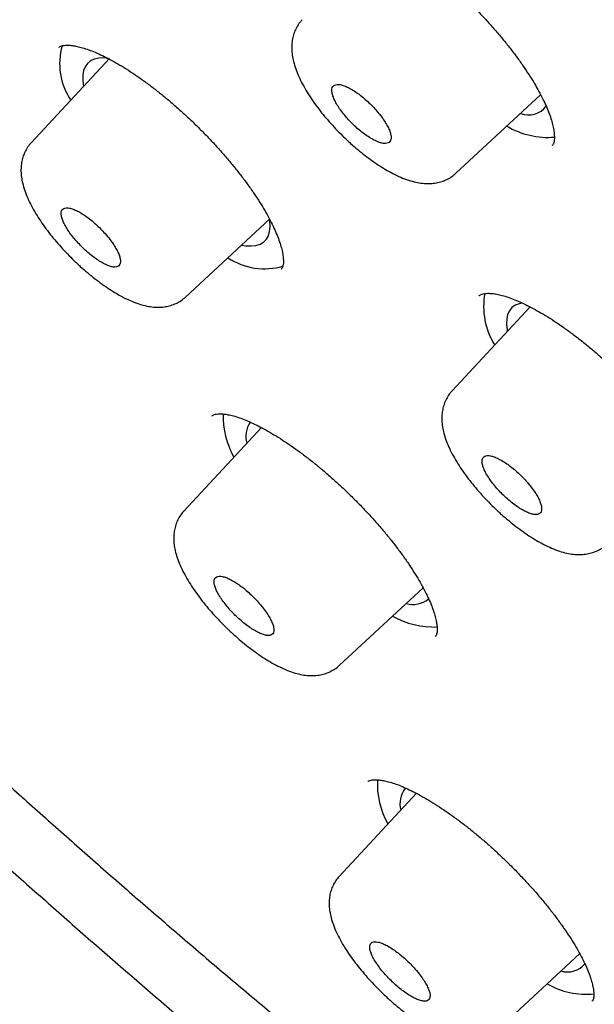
# Model space of a CAD drawing. Header units: millimetres. Extents: x 8 to 1095, y 12 to 2372.
# Tile 8 of 88: x 737 to 745, y 768 to 783. Entities that reach past the tile are written whole.
import ezdxf

# ---------------------------------------------------------------- set-up
doc = ezdxf.new("R2010")
doc.units = ezdxf.units.MM

msp = doc.modelspace()

# ---------------------------------------------------------------- linework, layer by layer
at = {"color": 7, "linetype": 'Continuous', "lineweight": 30}
for p, q in [((737.486, 782.19), (737.484, 782.188)), ((738.21, 782.028), (737.087, 780.82)), ((743.181, 780.383), (744.396, 781.509)), ((744.557, 780.775), (744.559, 780.778)), ((739.301, 778.608), (740.507, 779.725)), ((740.674, 779.011), (740.676, 779.013)), ((743.516, 778.63), (743.515, 778.628)), ((744.245, 778.468), (743.126, 777.265)), ((739.681, 776.907), (739.68, 776.905)), ((740.39, 776.737), (739.277, 775.541)), ((741.507, 773.327), (742.711, 774.442)), ((742.884, 773.742), (742.886, 773.745)), ((741.918, 771.665), (741.917, 771.663)), ((742.614, 771.495), (741.505, 770.302)), ((743.753, 768.083), (744.957, 769.197)), ((745.134, 768.515), (745.136, 768.518))]:
    msp.add_line(p, q, dxfattribs=at)
at = {"color": 7, "linetype": 'Continuous', "lineweight": 30, "flags": 128}
for points in [[(738.191, 782.03), (738.129, 782.036), (738.056, 782.033), (737.992, 782.019), (737.938, 781.993), (737.894, 781.957), (737.86, 781.911), (737.838, 781.854), (737.826, 781.787), (737.826, 781.712), (737.837, 781.627), (737.837, 781.627)], [(740.105, 779.353), (740.164, 779.344), (740.242, 779.341), (740.312, 779.348), (740.372, 779.367), (740.422, 779.397), (740.462, 779.437), (740.49, 779.488), (740.508, 779.549), (740.515, 779.62), (740.511, 779.699), (740.506, 779.729)], [(744.14, 778.522), (744.088, 778.512), (744.031, 778.49), (743.985, 778.457), (743.948, 778.412), (743.923, 778.358), (743.909, 778.294), (743.906, 778.22), (743.914, 778.138), (743.918, 778.116)]]:
    msp.add_lwpolyline(points, dxfattribs=at)
at = {"color": 7, "linetype": 'Continuous', "lineweight": 30}
for centre, radius, start, end in [((738.418, 781.953), 0.924, 163.6705, 214.3903), ((744.221, 781.542), 0.322, 249.2659, 322.6932), ((744.502, 782.052), 1.155, 239.2196, 274.7282), ((740.435, 779.969), 0.955, 236.599, 286.2496), ((744.618, 778.473), 1.04, 169.4514, 212.0888), ((741.024, 776.902), 1.185, 178.4369, 209.8051), ((740.553, 776.606), 0.387, 146.9663, 194.4801), ((742.564, 774.577), 0.375, 254.9235, 306.4755), ((742.884, 775.167), 1.289, 241.567, 271.3651), ((743.203, 771.627), 1.15, 176.8843, 209.8393), ((742.741, 771.344), 0.363, 142.6692, 194.5543), ((744.783, 769.257), 0.323, 252.7554, 320.5968), ((745.05, 769.731), 1.117, 239.8718, 275.8223)]:
    msp.add_arc(centre, radius, start, end, dxfattribs=at)
for points, knots in [([(792.801, 764.835), (792.861, 764.902), (792.99, 765.044), (793.177, 765.273), (793.363, 765.52), (793.539, 765.776), (793.705, 766.042), (793.862, 766.317), (794.008, 766.601), (794.146, 766.894), (794.273, 767.196), (794.39, 767.507), (794.497, 767.828), (794.594, 768.157), (794.681, 768.495), (794.757, 768.842), (794.823, 769.198), (794.879, 769.563), (794.923, 769.936), (794.958, 770.317), (794.982, 770.706), (794.995, 771.103), (794.997, 771.508), (794.989, 771.921), (794.97, 772.341), (794.941, 772.768), (794.901, 773.203), (794.851, 773.644), (794.791, 774.092), (794.72, 774.546), (794.638, 775.008), (794.547, 775.475), (794.445, 775.949), (794.334, 776.428), (794.212, 776.914), (794.08, 777.406), (793.938, 777.903), (793.787, 778.406), (793.626, 778.915), (793.455, 779.429), (793.274, 779.948), (793.084, 780.472), (792.884, 781.001), (792.675, 781.536), (792.456, 782.075), (792.228, 782.619), (791.991, 783.167), (791.744, 783.72), (791.489, 784.277), (791.225, 784.838), (790.951, 785.403), (790.669, 785.973), (790.378, 786.546), (790.078, 787.123), (789.769, 787.703), (789.452, 788.287), (789.127, 788.874), (788.793, 789.464), (788.45, 790.057), (788.1, 790.653), (787.741, 791.251), (787.375, 791.853), (787, 792.456), (786.618, 793.062), (786.228, 793.67), (785.83, 794.28), (785.425, 794.892), (785.012, 795.506), (784.592, 796.121), (784.165, 796.737), (783.73, 797.355), (783.289, 797.974), (782.841, 798.594), (782.386, 799.214), (781.924, 799.835), (781.456, 800.457), (780.981, 801.079), (780.5, 801.701), (780.013, 802.323), (779.52, 802.945), (779.02, 803.567), (778.515, 804.188), (778.005, 804.808), (777.489, 805.428), (776.967, 806.047), (776.44, 806.665), (775.908, 807.282), (775.371, 807.897), (774.829, 808.511), (774.282, 809.123), (773.731, 809.733), (773.175, 810.341), (772.615, 810.947), (772.051, 811.551), (771.483, 812.152), (770.91, 812.751), (770.334, 813.347), (769.755, 813.94), (769.172, 814.53), (768.585, 815.117), (767.996, 815.7), (767.403, 816.28), (766.808, 816.856), (766.21, 817.429), (765.609, 817.997), (765.006, 818.561), (764.401, 819.122), (763.793, 819.678), (763.184, 820.229), (762.573, 820.776), (761.96, 821.317), (761.345, 821.854), (760.73, 822.386), (760.113, 822.913), (759.495, 823.434), (758.876, 823.95), (758.256, 824.461), (757.636, 824.965), (757.016, 825.464), (756.395, 825.957), (755.774, 826.444), (755.153, 826.924), (754.533, 827.398), (753.912, 827.866), (753.293, 828.327), (752.673, 828.781), (752.055, 829.229), (751.438, 829.67), (750.822, 830.103), (750.207, 830.53), (749.593, 830.949), (748.981, 831.361), (748.371, 831.765), (747.763, 832.162), (747.156, 832.551), (746.552, 832.932), (745.95, 833.306), (745.351, 833.671), (744.754, 834.029), (744.16, 834.378), (743.569, 834.719), (742.981, 835.052), (742.396, 835.376), (741.814, 835.692), (741.236, 835.999), (740.661, 836.297), (740.09, 836.587), (739.523, 836.868), (738.96, 837.14), (738.401, 837.403), (737.846, 837.657), (737.295, 837.902), (736.749, 838.137), (736.208, 838.364), (735.671, 838.581), (735.139, 838.788), (734.612, 838.986), (734.09, 839.175), (733.573, 839.354), (733.061, 839.523), (732.555, 839.683), (732.054, 839.832), (731.559, 839.972), (731.07, 840.102), (730.586, 840.222), (730.109, 840.332), (729.637, 840.432), (729.172, 840.522), (728.712, 840.601), (728.26, 840.67), (727.813, 840.729), (727.374, 840.777), (726.941, 840.814), (726.515, 840.842), (726.096, 840.858), (725.685, 840.864), (725.28, 840.859), (724.884, 840.844), (724.495, 840.817), (724.114, 840.78), (723.741, 840.732), (723.376, 840.674), (723.02, 840.605), (722.673, 840.525), (722.334, 840.434), (722.004, 840.333), (721.684, 840.222), (721.373, 840.1), (721.071, 839.968), (720.778, 839.826), (720.495, 839.674), (720.222, 839.513), (719.958, 839.341), (719.704, 839.16), (719.467, 838.978), (719.32, 838.85), (719.25, 838.79)], [0, 0, 0, 0, 0.004249, 0.009107, 0.013972, 0.018847, 0.023735, 0.02864, 0.033564, 0.03851, 0.043478, 0.048472, 0.05349, 0.058533, 0.063601, 0.068692, 0.073806, 0.07894, 0.084093, 0.089263, 0.094448, 0.099645, 0.104853, 0.11007, 0.115295, 0.120524, 0.125759, 0.130996, 0.136234, 0.141474, 0.146715, 0.151954, 0.157193, 0.16243, 0.167665, 0.172898, 0.178129, 0.183358, 0.188585, 0.193809, 0.19903, 0.20425, 0.209466, 0.214681, 0.219893, 0.225102, 0.23031, 0.235515, 0.240719, 0.24592, 0.251119, 0.256317, 0.261512, 0.266706, 0.271898, 0.277089, 0.282278, 0.287466, 0.292652, 0.297837, 0.303021, 0.308204, 0.313385, 0.318566, 0.323745, 0.328923, 0.334101, 0.339277, 0.344453, 0.349627, 0.354801, 0.359975, 0.365147, 0.370319, 0.375491, 0.380661, 0.385832, 0.391001, 0.396171, 0.401339, 0.406507, 0.411675, 0.416843, 0.42201, 0.427177, 0.432343, 0.437509, 0.442675, 0.447841, 0.453006, 0.458172, 0.463337, 0.468502, 0.473667, 0.478831, 0.483996, 0.48916, 0.494325, 0.499489, 0.504654, 0.509818, 0.514983, 0.520147, 0.525312, 0.530476, 0.535641, 0.540806, 0.545971, 0.551136, 0.556301, 0.561467, 0.566632, 0.571798, 0.576964, 0.582131, 0.587298, 0.592465, 0.597632, 0.6028, 0.607969, 0.613137, 0.618307, 0.623476, 0.628647, 0.633817, 0.638989, 0.644161, 0.649333, 0.654507, 0.659681, 0.664856, 0.670031, 0.675208, 0.680385, 0.685563, 0.690743, 0.695923, 0.701105, 0.706287, 0.711471, 0.716656, 0.721842, 0.72703, 0.732219, 0.73741, 0.742602, 0.747796, 0.752991, 0.758189, 0.763388, 0.768589, 0.773792, 0.778998, 0.784205, 0.789415, 0.794627, 0.799841, 0.805058, 0.810277, 0.815499, 0.820723, 0.82595, 0.831179, 0.836411, 0.841645, 0.846881, 0.852119, 0.857359, 0.862601, 0.867843, 0.873086, 0.878329, 0.883571, 0.88881, 0.894046, 0.899278, 0.904503, 0.909721, 0.91493, 0.920127, 0.925311, 0.930479, 0.93563, 0.940761, 0.94587, 0.950957, 0.956019, 0.961056, 0.966067, 0.971053, 0.976015, 0.980954, 0.985871, 0.99077, 0.995653, 1, 1, 1, 1]), ([(707.876, 825.494), (707.885, 825.502), (707.965, 825.571), (708.124, 825.692), (708.353, 825.857), (708.593, 826.011), (708.841, 826.156), (709.099, 826.291), (709.365, 826.416), (709.64, 826.532), (709.924, 826.638), (710.216, 826.734), (710.517, 826.821), (710.826, 826.898), (711.144, 826.965), (711.47, 827.022), (711.805, 827.07), (712.148, 827.107), (712.498, 827.135), (712.857, 827.154), (713.224, 827.162), (713.599, 827.161), (713.982, 827.15), (714.372, 827.129), (714.77, 827.098), (715.176, 827.058), (715.589, 827.008), (716.009, 826.947), (716.437, 826.878), (716.872, 826.798), (717.313, 826.708), (717.762, 826.609), (718.217, 826.5), (718.68, 826.382), (719.148, 826.253), (719.623, 826.115), (720.105, 825.968), (720.592, 825.811), (721.086, 825.644), (721.585, 825.468), (722.09, 825.282), (722.601, 825.087), (723.117, 824.882), (723.639, 824.668), (724.166, 824.445), (724.698, 824.212), (725.234, 823.971), (725.776, 823.72), (726.322, 823.46), (726.873, 823.192), (727.428, 822.914), (727.987, 822.627), (728.551, 822.332), (729.118, 822.028), (729.689, 821.716), (730.263, 821.395), (730.841, 821.065), (731.423, 820.727), (732.007, 820.381), (732.594, 820.027), (733.185, 819.664), (733.778, 819.294), (734.373, 818.916), (734.971, 818.53), (735.571, 818.136), (736.173, 817.734), (736.777, 817.326), (737.382, 816.909), (737.989, 816.486), (738.598, 816.055), (739.208, 815.617), (739.819, 815.173), (740.43, 814.721), (741.043, 814.263), (741.656, 813.798), (742.27, 813.327), (742.884, 812.85), (743.498, 812.366), (744.111, 811.876), (744.725, 811.38), (745.339, 810.878), (745.951, 810.371), (746.563, 809.858), (747.175, 809.34), (747.785, 808.816), (748.394, 808.288), (749.002, 807.754), (749.608, 807.215), (750.213, 806.672), (750.816, 806.124), (751.416, 805.571), (752.015, 805.014), (752.612, 804.453), (753.206, 803.889), (753.797, 803.32), (754.386, 802.747), (754.971, 802.171), (755.554, 801.592), (756.133, 801.009), (756.71, 800.423), (757.282, 799.834), (757.851, 799.242), (758.416, 798.648), (758.977, 798.051), (759.535, 797.452), (760.087, 796.851), (760.636, 796.248), (761.18, 795.642), (761.719, 795.035), (762.253, 794.427), (762.783, 793.817), (763.307, 793.206), (763.826, 792.594), (764.34, 791.981), (764.848, 791.367), (765.351, 790.753), (765.847, 790.138), (766.338, 789.523), (766.823, 788.908), (767.302, 788.293), (767.774, 787.678), (768.24, 787.063), (768.7, 786.449), (769.153, 785.836), (769.599, 785.224), (770.038, 784.612), (770.47, 784.002), (770.895, 783.393), (771.313, 782.786), (771.723, 782.18), (772.126, 781.577), (772.522, 780.975), (772.91, 780.375), (773.29, 779.778), (773.662, 779.183), (774.027, 778.591), (774.383, 778.001), (774.731, 777.415), (775.071, 776.831), (775.402, 776.251), (775.726, 775.674), (776.04, 775.101), (776.347, 774.531), (776.644, 773.965), (776.933, 773.404), (777.213, 772.846), (777.484, 772.293), (777.746, 771.744), (777.999, 771.2), (778.244, 770.66), (778.479, 770.126), (778.704, 769.596), (778.921, 769.072), (779.128, 768.553), (779.326, 768.039), (779.515, 767.531), (779.694, 767.029), (779.863, 766.532), (780.023, 766.042), (780.174, 765.558), (780.314, 765.08), (780.446, 764.608), (780.567, 764.143), (780.679, 763.684), (780.781, 763.232), (780.874, 762.788), (780.956, 762.35), (781.029, 761.919), (781.092, 761.495), (781.145, 761.079), (781.189, 760.67), (781.223, 760.269), (781.247, 759.876), (781.261, 759.49), (781.265, 759.112), (781.26, 758.742), (781.245, 758.38), (781.22, 758.026), (781.186, 757.681), (781.141, 757.343), (781.087, 757.014), (781.024, 756.694), (780.95, 756.382), (780.868, 756.078), (780.775, 755.783), (780.673, 755.496), (780.561, 755.218), (780.439, 754.949), (780.308, 754.689), (780.168, 754.438), (780.017, 754.195), (779.857, 753.962), (779.718, 753.775), (779.629, 753.669), (779.599, 753.634)], [0, 0, 0, 0, 0.0007, 0.00602, 0.011336, 0.016648, 0.021954, 0.027254, 0.032548, 0.037835, 0.043115, 0.048388, 0.053655, 0.058916, 0.064172, 0.069423, 0.07467, 0.079913, 0.085154, 0.090392, 0.095628, 0.100862, 0.106095, 0.111327, 0.116558, 0.121789, 0.127019, 0.132249, 0.13748, 0.142711, 0.147941, 0.153172, 0.158404, 0.163636, 0.168868, 0.174101, 0.179334, 0.184568, 0.189803, 0.195038, 0.200273, 0.205509, 0.210745, 0.215982, 0.22122, 0.226458, 0.231696, 0.236935, 0.242174, 0.247413, 0.252653, 0.257894, 0.263134, 0.268375, 0.273617, 0.278858, 0.2841, 0.289342, 0.294585, 0.299828, 0.305071, 0.310314, 0.315557, 0.320801, 0.326045, 0.331289, 0.336533, 0.341778, 0.347023, 0.352267, 0.357512, 0.362757, 0.368003, 0.373248, 0.378493, 0.383739, 0.388985, 0.39423, 0.399476, 0.404722, 0.409968, 0.415215, 0.420461, 0.425707, 0.430953, 0.4362, 0.441446, 0.446693, 0.451939, 0.457186, 0.462433, 0.467679, 0.472926, 0.478173, 0.48342, 0.488666, 0.493913, 0.49916, 0.504407, 0.509654, 0.5149, 0.520147, 0.525394, 0.530641, 0.535887, 0.541134, 0.546381, 0.551627, 0.556874, 0.562121, 0.567367, 0.572613, 0.57786, 0.583106, 0.588352, 0.593599, 0.598845, 0.604091, 0.609337, 0.614583, 0.619828, 0.625074, 0.63032, 0.635565, 0.64081, 0.646056, 0.651301, 0.656545, 0.66179, 0.667035, 0.672279, 0.677523, 0.682767, 0.688011, 0.693255, 0.698498, 0.703742, 0.708985, 0.714227, 0.71947, 0.724712, 0.729954, 0.735195, 0.740437, 0.745678, 0.750918, 0.756158, 0.761398, 0.766638, 0.771877, 0.777115, 0.782354, 0.787591, 0.792829, 0.798065, 0.803302, 0.808538, 0.813773, 0.819008, 0.824242, 0.829476, 0.834709, 0.839941, 0.845174, 0.850405, 0.855636, 0.860867, 0.866098, 0.871328, 0.876558, 0.881788, 0.887018, 0.892248, 0.897478, 0.902709, 0.907941, 0.913174, 0.918408, 0.923645, 0.928883, 0.934125, 0.93937, 0.944618, 0.949872, 0.95513, 0.960394, 0.965663, 0.97094, 0.976223, 0.981513, 0.98681, 0.992114, 0.997423, 1, 1, 1, 1]), ([(706.342, 826.406), (706.324, 826.387), (706.237, 826.298), (706.09, 826.128), (705.901, 825.895), (705.723, 825.653), (705.554, 825.401), (705.394, 825.141), (705.245, 824.871), (705.105, 824.592), (704.975, 824.304), (704.854, 824.007), (704.744, 823.701), (704.643, 823.386), (704.553, 823.063), (704.472, 822.73), (704.402, 822.389), (704.342, 822.04), (704.292, 821.681), (704.253, 821.315), (704.223, 820.941), (704.204, 820.558), (704.196, 820.168), (704.197, 819.77), (704.209, 819.364), (704.231, 818.951), (704.263, 818.53), (704.306, 818.102), (704.358, 817.668), (704.421, 817.226), (704.494, 816.777), (704.577, 816.322), (704.67, 815.86), (704.773, 815.391), (704.886, 814.916), (705.008, 814.435), (705.141, 813.948), (705.283, 813.454), (705.435, 812.955), (705.597, 812.45), (705.769, 811.94), (705.95, 811.424), (706.14, 810.902), (706.34, 810.375), (706.55, 809.843), (706.768, 809.306), (706.997, 808.764), (707.234, 808.218), (707.48, 807.666), (707.736, 807.11), (708, 806.55), (708.274, 805.986), (708.556, 805.417), (708.848, 804.844), (709.148, 804.268), (709.456, 803.688), (709.774, 803.104), (710.099, 802.517), (710.433, 801.927), (710.776, 801.333), (711.127, 800.737), (711.485, 800.137), (711.852, 799.535), (712.227, 798.931), (712.61, 798.324), (713, 797.714), (713.399, 797.103), (713.804, 796.49), (714.218, 795.875), (714.638, 795.258), (715.066, 794.64), (715.501, 794.02), (715.943, 793.399), (716.392, 792.778), (716.848, 792.155), (717.31, 791.532), (717.779, 790.908), (718.255, 790.283), (718.736, 789.659), (719.224, 789.034), (719.719, 788.41), (720.219, 787.785), (720.725, 787.161), (721.236, 786.538), (721.754, 785.915), (722.276, 785.293), (722.805, 784.672), (723.338, 784.052), (723.876, 783.434), (724.419, 782.817), (724.967, 782.201), (725.52, 781.588), (726.077, 780.976), (726.639, 780.366), (727.205, 779.759), (727.774, 779.154), (728.348, 778.552), (728.926, 777.952), (729.507, 777.355), (730.092, 776.761), (730.68, 776.17), (731.271, 775.583), (731.866, 774.999), (732.463, 774.418), (733.063, 773.842), (733.666, 773.269), (734.271, 772.7), (734.878, 772.135), (735.488, 771.575), (736.099, 771.019), (736.713, 770.468), (737.328, 769.921), (737.944, 769.379), (738.562, 768.843), (739.182, 768.311), (739.802, 767.785), (740.423, 767.264), (741.045, 766.749), (741.668, 766.239), (742.291, 765.735), (742.914, 765.237), (743.537, 764.745), (744.161, 764.26), (744.784, 763.78), (745.407, 763.307), (746.029, 762.841), (746.651, 762.381), (747.272, 761.928), (747.892, 761.482), (748.511, 761.043), (749.029, 760.68), (749.341, 760.465), (749.447, 760.392)], [0, 0, 0, 0, 0.001942, 0.009467, 0.016995, 0.024529, 0.032073, 0.039629, 0.047201, 0.054791, 0.062399, 0.070028, 0.077677, 0.085347, 0.093037, 0.100747, 0.108474, 0.116218, 0.123977, 0.131749, 0.139532, 0.147326, 0.155128, 0.162937, 0.170752, 0.178571, 0.186393, 0.194217, 0.202043, 0.20987, 0.217698, 0.225525, 0.233351, 0.241176, 0.249, 0.256822, 0.264643, 0.272462, 0.28028, 0.288095, 0.295909, 0.303721, 0.311531, 0.31934, 0.327146, 0.334951, 0.342755, 0.350556, 0.358356, 0.366155, 0.373952, 0.381747, 0.389541, 0.397334, 0.405126, 0.412916, 0.420705, 0.428494, 0.436281, 0.444067, 0.451852, 0.459636, 0.467419, 0.475202, 0.482983, 0.490764, 0.498544, 0.506324, 0.514103, 0.521881, 0.529658, 0.537435, 0.545212, 0.552988, 0.560763, 0.568538, 0.576313, 0.584087, 0.591861, 0.599634, 0.607407, 0.61518, 0.622952, 0.630724, 0.638496, 0.646268, 0.654039, 0.66181, 0.669581, 0.677352, 0.685123, 0.692893, 0.700663, 0.708434, 0.716204, 0.723974, 0.731744, 0.739514, 0.747283, 0.755053, 0.762823, 0.770593, 0.778363, 0.786132, 0.793902, 0.801672, 0.809442, 0.817212, 0.824982, 0.832753, 0.840523, 0.848294, 0.856064, 0.863835, 0.871606, 0.879377, 0.887149, 0.894921, 0.902693, 0.910465, 0.918237, 0.92601, 0.933783, 0.941557, 0.949331, 0.957105, 0.96488, 0.972655, 0.980431, 0.988207, 0.995983, 1, 1, 1, 1]), ([(707.652, 824.823), (707.618, 824.785), (707.52, 824.674), (707.369, 824.48), (707.198, 824.244), (707.037, 823.998), (706.885, 823.743), (706.743, 823.479), (706.611, 823.206), (706.489, 822.923), (706.376, 822.632), (706.273, 822.332), (706.181, 822.023), (706.098, 821.706), (706.025, 821.379), (705.962, 821.044), (705.91, 820.701), (705.867, 820.35), (705.835, 819.99), (705.812, 819.622), (705.8, 819.247), (705.798, 818.863), (705.807, 818.472), (705.825, 818.073), (705.853, 817.667), (705.892, 817.253), (705.94, 816.832), (705.999, 816.404), (706.068, 815.969), (706.146, 815.527), (706.235, 815.079), (706.333, 814.624), (706.442, 814.162), (706.56, 813.694), (706.688, 813.22), (706.826, 812.739), (706.973, 812.253), (707.131, 811.761), (707.297, 811.262), (707.474, 810.759), (707.66, 810.249), (707.855, 809.735), (708.06, 809.215), (708.274, 808.69), (708.497, 808.16), (708.73, 807.625), (708.971, 807.085), (709.222, 806.541), (709.482, 805.992), (709.751, 805.44), (710.028, 804.882), (710.315, 804.321), (710.61, 803.756), (710.914, 803.188), (711.226, 802.615), (711.547, 802.04), (711.877, 801.46), (712.214, 800.878), (712.56, 800.293), (712.914, 799.705), (713.276, 799.114), (713.646, 798.521), (714.024, 797.925), (714.409, 797.327), (714.803, 796.727), (715.203, 796.126), (715.612, 795.522), (716.027, 794.917), (716.45, 794.31), (716.88, 793.702), (717.316, 793.093), (717.76, 792.483), (718.21, 791.872), (718.668, 791.26), (719.131, 790.648), (719.601, 790.036), (720.077, 789.423), (720.56, 788.81), (721.048, 788.198), (721.543, 787.586), (722.043, 786.974), (722.548, 786.363), (723.06, 785.753), (723.576, 785.143), (724.098, 784.535), (724.625, 783.928), (725.157, 783.322), (725.694, 782.718), (726.235, 782.116), (726.781, 781.516), (727.331, 780.917), (727.886, 780.321), (728.445, 779.728), (729.007, 779.136), (729.574, 778.548), (730.144, 777.962), (730.717, 777.379), (731.294, 776.8), (731.874, 776.223), (732.457, 775.65), (733.044, 775.081), (733.632, 774.516), (734.224, 773.954), (734.818, 773.396), (735.414, 772.843), (736.012, 772.294), (736.612, 771.749), (737.214, 771.209), (737.818, 770.674), (738.423, 770.143), (739.03, 769.618), (739.637, 769.098), (740.246, 768.583), (740.856, 768.074), (741.466, 767.57), (742.077, 767.072), (742.688, 766.579), (743.299, 766.093), (743.911, 765.613), (744.522, 765.139), (745.133, 764.671), (745.744, 764.21), (746.354, 763.756), (746.963, 763.308), (747.572, 762.867), (748.179, 762.433), (748.785, 762.006), (749.39, 761.586), (749.993, 761.173), (750.595, 760.768), (751.195, 760.371), (751.792, 759.981), (752.388, 759.598), (752.981, 759.224), (753.572, 758.857), (754.16, 758.499), (754.746, 758.148), (755.328, 757.806), (755.908, 757.472), (756.484, 757.146), (757.057, 756.829), (757.626, 756.521), (758.192, 756.221), (758.754, 755.929), (759.312, 755.647), (759.866, 755.373), (760.415, 755.108), (760.961, 754.853), (761.501, 754.606), (762.038, 754.369), (762.569, 754.14), (763.095, 753.921), (763.617, 753.712), (764.133, 753.511), (764.644, 753.32), (765.149, 753.139), (765.649, 752.967), (766.143, 752.805), (766.632, 752.653), (767.114, 752.51), (767.59, 752.377), (768.061, 752.253), (768.525, 752.14), (768.982, 752.036), (769.433, 751.943), (769.877, 751.859), (770.315, 751.785), (770.746, 751.721), (771.169, 751.668), (771.586, 751.624), (771.995, 751.591), (772.397, 751.567), (772.792, 751.554), (773.179, 751.551), (773.558, 751.558), (773.93, 751.576), (774.293, 751.603), (774.649, 751.641), (774.996, 751.689), (775.335, 751.747), (775.666, 751.815), (775.988, 751.894), (776.301, 751.982), (776.606, 752.081), (776.902, 752.19), (777.189, 752.308), (777.467, 752.437), (777.735, 752.575), (777.995, 752.723), (778.245, 752.88), (778.486, 753.048), (778.707, 753.215), (778.843, 753.331), (778.905, 753.384)], [0, 0, 0, 0, 0.002757, 0.007906, 0.013058, 0.018215, 0.023378, 0.028548, 0.033727, 0.038914, 0.044111, 0.049317, 0.054532, 0.059756, 0.064988, 0.070227, 0.075474, 0.080726, 0.085984, 0.091246, 0.096512, 0.101781, 0.107052, 0.112325, 0.1176, 0.122876, 0.128153, 0.13343, 0.138708, 0.143985, 0.149262, 0.154538, 0.159814, 0.165089, 0.170363, 0.175637, 0.18091, 0.186183, 0.191454, 0.196725, 0.201995, 0.207264, 0.212532, 0.2178, 0.223067, 0.228333, 0.233599, 0.238863, 0.244128, 0.249391, 0.254654, 0.259917, 0.265179, 0.27044, 0.275701, 0.280962, 0.286222, 0.291482, 0.296741, 0.302, 0.307258, 0.312516, 0.317774, 0.323031, 0.328289, 0.333545, 0.338802, 0.344058, 0.349314, 0.35457, 0.359826, 0.365081, 0.370336, 0.375591, 0.380846, 0.386101, 0.391355, 0.396609, 0.401863, 0.407118, 0.412371, 0.417625, 0.422879, 0.428132, 0.433386, 0.438639, 0.443893, 0.449146, 0.454399, 0.459652, 0.464905, 0.470158, 0.475411, 0.480664, 0.485917, 0.49117, 0.496423, 0.501676, 0.506929, 0.512182, 0.517434, 0.522687, 0.52794, 0.533193, 0.538446, 0.543699, 0.548952, 0.554206, 0.559459, 0.564712, 0.569965, 0.575219, 0.580472, 0.585726, 0.59098, 0.596234, 0.601487, 0.606742, 0.611996, 0.61725, 0.622505, 0.627759, 0.633014, 0.638269, 0.643524, 0.64878, 0.654036, 0.659291, 0.664548, 0.669804, 0.675061, 0.680317, 0.685575, 0.690832, 0.69609, 0.701348, 0.706607, 0.711866, 0.717125, 0.722385, 0.727645, 0.732906, 0.738167, 0.743428, 0.74869, 0.753953, 0.759216, 0.76448, 0.769745, 0.77501, 0.780275, 0.785542, 0.790809, 0.796077, 0.801345, 0.806615, 0.811885, 0.817156, 0.822427, 0.8277, 0.832973, 0.838248, 0.843522, 0.848798, 0.854074, 0.859351, 0.864629, 0.869907, 0.875185, 0.880463, 0.885741, 0.891018, 0.896294, 0.901569, 0.906843, 0.912114, 0.917382, 0.922647, 0.927907, 0.933163, 0.938413, 0.943656, 0.948892, 0.95412, 0.959339, 0.96455, 0.969751, 0.974943, 0.980125, 0.985299, 0.990465, 0.995625, 1, 1, 1, 1]), ([(741.359, 783.952), (741.36, 783.953), (741.365, 783.959), (741.378, 783.967), (741.404, 783.979), (741.441, 783.987), (741.489, 783.991), (741.549, 783.988), (741.619, 783.978), (741.698, 783.96), (741.785, 783.934), (741.88, 783.898), (741.981, 783.854), (742.089, 783.801), (742.204, 783.739), (742.324, 783.668), (742.448, 783.589), (742.576, 783.502), (742.706, 783.407), (742.837, 783.306), (742.967, 783.2), (743.097, 783.088), (743.225, 782.972), (743.351, 782.852), (743.474, 782.728), (743.595, 782.601), (743.712, 782.472), (743.825, 782.341), (743.932, 782.209), (744.032, 782.079), (744.126, 781.95), (744.211, 781.824), (744.288, 781.702), (744.357, 781.585), (744.416, 781.472), (744.468, 781.364), (744.511, 781.262), (744.545, 781.167), (744.569, 781.08), (744.585, 781.003), (744.593, 780.936), (744.594, 780.882), (744.589, 780.84), (744.581, 780.81), (744.571, 780.79), (744.564, 780.782), (744.56, 780.778)], [0, 0, 0, 0, 0.006128, 0.032006, 0.05494, 0.076565, 0.099524, 0.121863, 0.144058, 0.166272, 0.188562, 0.210719, 0.233092, 0.255852, 0.278951, 0.30233, 0.325923, 0.349663, 0.373484, 0.397313, 0.421092, 0.444778, 0.46827, 0.491806, 0.515521, 0.539381, 0.563341, 0.58735, 0.611335, 0.635239, 0.659011, 0.68261, 0.705975, 0.729023, 0.752146, 0.775334, 0.798506, 0.821561, 0.844398, 0.86692, 0.889054, 0.910786, 0.932228, 0.953667, 0.975521, 1, 1, 1, 1]), ([(740.975, 782.584), (740.963, 782.571), (740.932, 782.539), (740.894, 782.478), (740.861, 782.404), (740.838, 782.327), (740.826, 782.246), (740.823, 782.162), (740.832, 782.074), (740.85, 781.98), (740.881, 781.878), (740.925, 781.77), (740.979, 781.659), (741.043, 781.548), (741.114, 781.439), (741.191, 781.331), (741.274, 781.225), (741.362, 781.121), (741.454, 781.02), (741.54, 780.932), (741.596, 780.88), (741.618, 780.859)], [0, 0, 0, 0, 0.026902, 0.069115, 0.111372, 0.15435, 0.198818, 0.245604, 0.295309, 0.349741, 0.410719, 0.475082, 0.539886, 0.603843, 0.664982, 0.725366, 0.785388, 0.844186, 0.902494, 0.9612, 1, 1, 1, 1]), ([(737.485, 782.187), (737.486, 782.188), (737.49, 782.193), (737.5, 782.199), (737.523, 782.209), (737.557, 782.217), (737.602, 782.22), (737.66, 782.217), (737.727, 782.207), (737.803, 782.189), (737.888, 782.163), (737.981, 782.128), (738.081, 782.084), (738.188, 782.031), (738.301, 781.969), (738.419, 781.899), (738.543, 781.819), (738.669, 781.732), (738.798, 781.638), (738.928, 781.537), (739.059, 781.431), (739.188, 781.319), (739.316, 781.203), (739.441, 781.084), (739.565, 780.96), (739.686, 780.833), (739.804, 780.704), (739.917, 780.573), (740.025, 780.442), (740.127, 780.312), (740.221, 780.183), (740.308, 780.057), (740.386, 779.936), (740.456, 779.818), (740.518, 779.705), (740.571, 779.597), (740.615, 779.495), (740.651, 779.4), (740.677, 779.313), (740.695, 779.236), (740.704, 779.17), (740.706, 779.115), (740.703, 779.073), (740.696, 779.044), (740.687, 779.025), (740.682, 779.017), (740.677, 779.013), (740.677, 779.013)], [0, 0, 0, 0, 0.0046667, 0.0305565, 0.0533249, 0.0747801, 0.0975557, 0.1197292, 0.1417969, 0.1639084, 0.1861284, 0.2082608, 0.2305679, 0.253277, 0.2763355, 0.2996835, 0.3232547, 0.3469809, 0.3707945, 0.3946255, 0.41841, 0.4421088, 0.4656145, 0.489126, 0.5128205, 0.5366642, 0.560614, 0.5846189, 0.608609, 0.6325239, 0.6563129, 0.6799332, 0.7033324, 0.7263848, 0.7494977, 0.7726824, 0.7958572, 0.8189206, 0.8417682, 0.8642949, 0.8864142, 0.9080914, 0.9294035, 0.9506315, 0.9720638, 0.9974089, 1, 1, 1, 1]), ([(742.047, 781.274), (742.027, 781.297), (741.985, 781.344), (741.916, 781.411), (741.845, 781.473), (741.773, 781.529), (741.702, 781.576), (741.636, 781.613), (741.574, 781.64), (741.52, 781.655), (741.474, 781.658), (741.438, 781.649), (741.413, 781.628), (741.4, 781.596), (741.399, 781.553), (741.41, 781.502), (741.433, 781.442), (741.467, 781.378), (741.511, 781.308), (741.564, 781.237), (741.625, 781.165), (741.691, 781.096), (741.761, 781.03), (741.832, 780.971), (741.904, 780.918), (741.973, 780.875), (742.039, 780.841), (742.097, 780.819), (742.149, 780.808), (742.191, 780.81), (742.223, 780.824), (742.243, 780.849), (742.252, 780.885), (742.248, 780.931), (742.233, 780.985), (742.206, 781.047), (742.167, 781.114), (742.116, 781.19), (742.072, 781.244), (742.047, 781.274)], [0, 0, 0, 0, 0.026462, 0.053691, 0.080153, 0.107383, 0.133844, 0.161073, 0.187535, 0.214764, 0.241228, 0.268458, 0.294923, 0.322154, 0.34862, 0.375854, 0.40232, 0.429553, 0.456019, 0.483252, 0.509716, 0.536948, 0.56341, 0.59064, 0.617102, 0.644331, 0.670793, 0.698022, 0.724484, 0.751714, 0.778179, 0.80541, 0.831875, 0.859108, 0.885575, 0.912808, 0.939274, 0.966507, 1, 1, 1, 1]), ([(737.088, 780.82), (737.083, 780.815), (737.058, 780.79), (737.023, 780.739), (736.985, 780.668), (736.96, 780.593), (736.944, 780.514), (736.938, 780.432), (736.943, 780.347), (736.958, 780.257), (736.984, 780.159), (737.023, 780.053), (737.074, 779.943), (737.134, 779.833), (737.203, 779.723), (737.278, 779.615), (737.358, 779.508), (737.445, 779.403), (737.535, 779.301), (737.628, 779.203), (737.697, 779.135), (737.734, 779.101), (737.739, 779.096)], [0, 0, 0, 0, 0.011471, 0.053368, 0.095037, 0.137137, 0.18041, 0.225718, 0.273828, 0.325254, 0.383685, 0.447558, 0.512188, 0.577321, 0.639523, 0.699775, 0.760095, 0.819264, 0.877316, 0.935782, 0.990753, 1, 1, 1, 1]), ([(741.618, 780.859), (741.635, 780.843), (741.686, 780.795), (741.772, 780.721), (741.877, 780.636), (741.983, 780.558), (742.089, 780.486), (742.197, 780.421), (742.306, 780.362), (742.417, 780.313), (742.525, 780.275), (742.628, 780.249), (742.725, 780.236), (742.814, 780.234), (742.898, 780.244), (742.977, 780.263), (743.052, 780.293), (743.121, 780.333), (743.161, 780.367), (743.18, 780.384)], [0, 0, 0, 0, 0.034002, 0.098508, 0.163844, 0.229989, 0.296343, 0.363571, 0.433207, 0.50513, 0.578043, 0.645322, 0.707065, 0.763228, 0.814744, 0.863021, 0.909908, 0.956111, 1, 1, 1, 1]), ([(738.162, 779.5), (738.141, 779.523), (738.099, 779.57), (738.03, 779.638), (737.959, 779.701), (737.887, 779.757), (737.816, 779.805), (737.75, 779.843), (737.688, 779.87), (737.634, 779.886), (737.588, 779.889), (737.553, 779.881), (737.528, 779.861), (737.516, 779.829), (737.515, 779.787), (737.527, 779.736), (737.55, 779.677), (737.584, 779.612), (737.629, 779.543), (737.682, 779.472), (737.744, 779.4), (737.81, 779.33), (737.88, 779.263), (737.952, 779.203), (738.024, 779.15), (738.093, 779.106), (738.158, 779.071), (738.217, 779.049), (738.268, 779.037), (738.31, 779.038), (738.341, 779.051), (738.361, 779.076), (738.369, 779.111), (738.365, 779.157), (738.349, 779.211), (738.322, 779.272), (738.283, 779.339), (738.231, 779.416), (738.187, 779.47), (738.162, 779.5)], [0, 0, 0, 0, 0.026456, 0.05368, 0.080136, 0.10736, 0.133816, 0.16104, 0.187499, 0.214726, 0.24119, 0.268422, 0.294891, 0.322128, 0.348599, 0.375839, 0.402309, 0.429548, 0.456014, 0.483249, 0.50971, 0.536939, 0.563397, 0.590621, 0.617077, 0.6443, 0.670759, 0.697984, 0.724447, 0.751677, 0.778144, 0.80538, 0.831851, 0.85909, 0.885561, 0.9128, 0.939268, 0.966504, 1, 1, 1, 1]), ([(737.739, 779.096), (737.756, 779.08), (737.807, 779.032), (737.893, 778.957), (737.997, 778.873), (738.103, 778.794), (738.209, 778.721), (738.315, 778.655), (738.424, 778.596), (738.533, 778.545), (738.641, 778.506), (738.744, 778.478), (738.84, 778.464), (738.929, 778.461), (739.013, 778.469), (739.091, 778.487), (739.166, 778.516), (739.238, 778.555), (739.279, 778.59), (739.301, 778.608)], [0, 0, 0, 0, 0.033839, 0.098076, 0.163133, 0.228979, 0.295037, 0.361948, 0.431239, 0.502928, 0.575597, 0.643334, 0.705211, 0.76118, 0.812326, 0.860161, 0.906564, 0.952269, 1, 1, 1, 1]), ([(743.515, 778.627), (743.516, 778.628), (743.52, 778.634), (743.532, 778.641), (743.556, 778.651), (743.591, 778.659), (743.638, 778.663), (743.697, 778.661), (743.766, 778.651), (743.844, 778.633), (743.93, 778.607), (744.024, 778.572), (744.125, 778.528), (744.232, 778.476), (744.347, 778.414), (744.466, 778.344), (744.591, 778.266), (744.718, 778.179), (744.848, 778.085), (744.979, 777.985), (745.11, 777.879), (745.24, 777.768), (745.368, 777.653), (745.495, 777.533), (745.619, 777.41), (745.741, 777.284), (745.859, 777.155), (745.972, 777.025), (746.08, 776.894), (746.182, 776.764), (746.277, 776.636), (746.363, 776.511), (746.442, 776.39), (746.511, 776.273), (746.572, 776.16), (746.625, 776.053), (746.669, 775.951), (746.704, 775.856), (746.73, 775.77), (746.748, 775.693), (746.756, 775.627), (746.758, 775.573), (746.754, 775.531), (746.747, 775.502), (746.737, 775.482), (746.732, 775.474), (746.727, 775.47), (746.727, 775.47)], [0, 0, 0, 0, 0.0055002, 0.0311253, 0.0539282, 0.0754399, 0.0982745, 0.1205164, 0.1426429, 0.1648039, 0.1870601, 0.2092074, 0.2315467, 0.2542816, 0.2773608, 0.300725, 0.3243085, 0.3480433, 0.3718622, 0.3956948, 0.4194786, 0.4431739, 0.4666743, 0.4901985, 0.513904, 0.5377568, 0.5617132, 0.5857218, 0.6097118, 0.6336239, 0.6574075, 0.6810204, 0.7044067, 0.7274574, 0.7505749, 0.7737612, 0.7969328, 0.8199896, 0.8428288, 0.8653486, 0.8874686, 0.9091654, 0.9305343, 0.9518608, 0.9734949, 0.9994072, 1, 1, 1, 1]), ([(743.127, 777.264), (743.117, 777.254), (743.088, 777.224), (743.052, 777.166), (743.017, 777.094), (742.993, 777.017), (742.98, 776.937), (742.977, 776.854), (742.984, 776.767), (743.002, 776.675), (743.031, 776.575), (743.073, 776.468), (743.127, 776.358), (743.19, 776.248), (743.26, 776.139), (743.337, 776.031), (743.42, 775.925), (743.508, 775.821), (743.6, 775.72), (743.692, 775.626), (743.754, 775.567), (743.783, 775.54)], [0, 0, 0, 0, 0.021951, 0.063852, 0.105682, 0.148108, 0.191891, 0.237892, 0.286784, 0.339758, 0.399611, 0.463848, 0.528296, 0.592628, 0.654083, 0.714286, 0.774298, 0.833119, 0.89122, 0.949683, 1, 1, 1, 1]), ([(739.68, 776.905), (739.681, 776.905), (739.684, 776.909), (739.693, 776.915), (739.714, 776.924), (739.746, 776.932), (739.79, 776.935), (739.846, 776.933), (739.912, 776.923), (739.988, 776.906), (740.072, 776.88), (740.164, 776.845), (740.263, 776.802), (740.369, 776.749), (740.481, 776.688), (740.6, 776.618), (740.723, 776.54), (740.849, 776.454), (740.978, 776.36), (741.109, 776.26), (741.239, 776.154), (741.369, 776.043), (741.498, 775.928), (741.624, 775.809), (741.748, 775.686), (741.871, 775.56), (741.989, 775.432), (742.104, 775.302), (742.213, 775.171), (742.316, 775.041), (742.412, 774.913), (742.5, 774.788), (742.58, 774.666), (742.651, 774.549), (742.714, 774.437), (742.769, 774.329), (742.815, 774.227), (742.852, 774.132), (742.88, 774.045), (742.899, 773.968), (742.91, 773.901), (742.913, 773.846), (742.911, 773.804), (742.904, 773.775), (742.896, 773.757), (742.892, 773.749), (742.887, 773.745), (742.886, 773.744)], [0, 0, 0, 0, 0.0035519, 0.0293605, 0.0520019, 0.073341, 0.0959893, 0.1180556, 0.140041, 0.1620866, 0.1842604, 0.2065008, 0.2286353, 0.2513038, 0.2743267, 0.2976449, 0.321192, 0.3448993, 0.3686988, 0.3925215, 0.4163009, 0.4399979, 0.4635107, 0.4869944, 0.5106634, 0.5344852, 0.5584175, 0.58241, 0.6063949, 0.6303099, 0.6541035, 0.6777321, 0.7011485, 0.7242013, 0.7472981, 0.7704706, 0.79364, 0.8167035, 0.8395555, 0.8620873, 0.884205, 0.9058618, 0.9271133, 0.9482194, 0.9694473, 0.994153, 1, 1, 1, 1]), ([(744.206, 775.952), (744.185, 775.975), (744.143, 776.022), (744.073, 776.089), (744.001, 776.152), (743.929, 776.207), (743.858, 776.255), (743.791, 776.292), (743.729, 776.319), (743.675, 776.334), (743.629, 776.337), (743.594, 776.329), (743.569, 776.308), (743.556, 776.276), (743.555, 776.234), (743.567, 776.183), (743.59, 776.124), (743.624, 776.06), (743.669, 775.99), (743.723, 775.92), (743.784, 775.848), (743.85, 775.779), (743.921, 775.713), (743.993, 775.653), (744.065, 775.6), (744.134, 775.557), (744.2, 775.523), (744.259, 775.5), (744.311, 775.49), (744.352, 775.491), (744.384, 775.504), (744.404, 775.529), (744.413, 775.565), (744.409, 775.61), (744.393, 775.664), (744.366, 775.726), (744.327, 775.792), (744.275, 775.868), (744.23, 775.922), (744.206, 775.952)], [0, 0, 0, 0, 0.0264601, 0.0536875, 0.0801477, 0.1073753, 0.1338336, 0.1610592, 0.1875173, 0.2147425, 0.241203, 0.2684306, 0.2948948, 0.3221264, 0.3485943, 0.3758296, 0.4022994, 0.4295369, 0.4560059, 0.4832427, 0.5097087, 0.5369425, 0.5634045, 0.5906342, 0.617093, 0.6443193, 0.6707772, 0.6980022, 0.7244617, 0.7516883, 0.7781513, 0.8053815, 0.8318484, 0.8590827, 0.8855522, 0.9127892, 0.9392588, 0.9664961, 1, 1, 1, 1]), ([(739.278, 775.541), (739.275, 775.539), (739.253, 775.517), (739.22, 775.469), (739.181, 775.4), (739.154, 775.325), (739.137, 775.247), (739.13, 775.166), (739.133, 775.082), (739.147, 774.993), (739.171, 774.898), (739.209, 774.794), (739.258, 774.685), (739.318, 774.575), (739.386, 774.465), (739.46, 774.358), (739.54, 774.251), (739.626, 774.146), (739.716, 774.044), (739.811, 773.944), (739.887, 773.869), (739.931, 773.827), (739.942, 773.816)], [0, 0, 0, 0, 0.005481, 0.047187, 0.088477, 0.130061, 0.172663, 0.217132, 0.264319, 0.31484, 0.37169, 0.434818, 0.498905, 0.564466, 0.627094, 0.686961, 0.747277, 0.806499, 0.864495, 0.922532, 0.980839, 1, 1, 1, 1]), ([(743.783, 775.54), (743.8, 775.523), (743.851, 775.477), (743.938, 775.402), (744.043, 775.318), (744.149, 775.24), (744.256, 775.168), (744.363, 775.103), (744.472, 775.045), (744.582, 774.995), (744.69, 774.957), (744.794, 774.931), (744.89, 774.918), (744.979, 774.916), (745.063, 774.925), (745.142, 774.944), (745.217, 774.974), (745.286, 775.013), (745.325, 775.047), (745.345, 775.064)], [0, 0, 0, 0, 0.033974, 0.09845, 0.163753, 0.229856, 0.296171, 0.363349, 0.432927, 0.504866, 0.577786, 0.645415, 0.707312, 0.763448, 0.81484, 0.862952, 0.90964, 0.955641, 1, 1, 1, 1]), ([(740.359, 774.218), (740.338, 774.242), (740.296, 774.289), (740.226, 774.356), (740.154, 774.42), (740.082, 774.476), (740.01, 774.524), (739.943, 774.562), (739.882, 774.589), (739.828, 774.605), (739.782, 774.609), (739.747, 774.601), (739.723, 774.581), (739.71, 774.55), (739.71, 774.508), (739.722, 774.457), (739.746, 774.398), (739.781, 774.333), (739.827, 774.264), (739.881, 774.192), (739.942, 774.12), (740.009, 774.05), (740.08, 773.984), (740.153, 773.924), (740.225, 773.87), (740.294, 773.826), (740.36, 773.791), (740.419, 773.768), (740.47, 773.757), (740.512, 773.757), (740.543, 773.77), (740.563, 773.795), (740.57, 773.83), (740.566, 773.875), (740.549, 773.93), (740.521, 773.991), (740.482, 774.058), (740.429, 774.134), (740.384, 774.188), (740.359, 774.218)], [0, 0, 0, 0, 0.026452, 0.053671, 0.080124, 0.107343, 0.133794, 0.161011, 0.187465, 0.214685, 0.241146, 0.268375, 0.294845, 0.322082, 0.348558, 0.375802, 0.402279, 0.429524, 0.455995, 0.483235, 0.509699, 0.53693, 0.563385, 0.590607, 0.617058, 0.644276, 0.670728, 0.697947, 0.724405, 0.751631, 0.778098, 0.805333, 0.831808, 0.85905, 0.885527, 0.912772, 0.939246, 0.966488, 1, 1, 1, 1]), ([(739.942, 773.816), (739.96, 773.8), (740.011, 773.753), (740.097, 773.678), (740.201, 773.594), (740.307, 773.515), (740.413, 773.442), (740.52, 773.376), (740.628, 773.317), (740.737, 773.266), (740.845, 773.226), (740.948, 773.198), (741.044, 773.183), (741.133, 773.18), (741.216, 773.187), (741.295, 773.205), (741.37, 773.233), (741.441, 773.273), (741.487, 773.306), (741.507, 773.327), (741.507, 773.327)], [0, 0, 0, 0, 0.033758, 0.097864, 0.162782, 0.228474, 0.294375, 0.361108, 0.430193, 0.501749, 0.574225, 0.642364, 0.704444, 0.76042, 0.811436, 0.859076, 0.905231, 0.950678, 0.999745, 1, 1, 1, 1]), ([(741.917, 771.663), (741.917, 771.663), (741.92, 771.666), (741.927, 771.671), (741.947, 771.68), (741.977, 771.687), (742.019, 771.691), (742.074, 771.688), (742.139, 771.679), (742.213, 771.662), (742.297, 771.636), (742.388, 771.602), (742.486, 771.559), (742.591, 771.508), (742.703, 771.447), (742.821, 771.378), (742.944, 771.301), (743.07, 771.215), (743.199, 771.122), (743.33, 771.023), (743.461, 770.918), (743.592, 770.808), (743.72, 770.693), (743.847, 770.575), (743.973, 770.453), (744.095, 770.328), (744.215, 770.2), (744.331, 770.071), (744.441, 769.941), (744.545, 769.812), (744.642, 769.684), (744.732, 769.559), (744.814, 769.438), (744.887, 769.321), (744.951, 769.209), (745.007, 769.102), (745.055, 769), (745.094, 768.905), (745.123, 768.818), (745.144, 768.741), (745.156, 768.674), (745.16, 768.619), (745.159, 768.576), (745.153, 768.547), (745.146, 768.529), (745.142, 768.522), (745.138, 768.518), (745.136, 768.517)], [0, 0, 0, 0, 0.002296, 0.028113, 0.050629, 0.071854, 0.094377, 0.116336, 0.138231, 0.160211, 0.18234, 0.204559, 0.226678, 0.249309, 0.272301, 0.295595, 0.319123, 0.342816, 0.366606, 0.390425, 0.414203, 0.437901, 0.461427, 0.484891, 0.508541, 0.532347, 0.556268, 0.580254, 0.60424, 0.62816, 0.651963, 0.675605, 0.699041, 0.722105, 0.745194, 0.768363, 0.791534, 0.814605, 0.837467, 0.86001, 0.882131, 0.903773, 0.924972, 0.945955, 0.966968, 0.991087, 1, 1, 1, 1]), ([(741.505, 770.302), (741.489, 770.283), (741.454, 770.243), (741.416, 770.174), (741.387, 770.101), (741.368, 770.024), (741.36, 769.944), (741.361, 769.861), (741.373, 769.775), (741.396, 769.681), (741.431, 769.58), (741.478, 769.472), (741.537, 769.362), (741.603, 769.253), (741.677, 769.145), (741.756, 769.039), (741.841, 768.934), (741.931, 768.831), (742.025, 768.731), (742.11, 768.646), (742.163, 768.596), (742.183, 768.577)], [0, 0, 0, 0, 0.038594, 0.07959, 0.120713, 0.162667, 0.206275, 0.252447, 0.301888, 0.356804, 0.418737, 0.48336, 0.548571, 0.611824, 0.672184, 0.73214, 0.791502, 0.849646, 0.907414, 0.965583, 1, 1, 1, 1]), ([(742.596, 768.976), (742.575, 769), (742.532, 769.047), (742.461, 769.115), (742.388, 769.178), (742.315, 769.234), (742.244, 769.283), (742.176, 769.321), (742.114, 769.349), (742.06, 769.365), (742.014, 769.369), (741.979, 769.361), (741.955, 769.341), (741.943, 769.31), (741.944, 769.268), (741.956, 769.217), (741.981, 769.158), (742.017, 769.093), (742.063, 769.024), (742.118, 768.952), (742.18, 768.88), (742.248, 768.81), (742.32, 768.743), (742.393, 768.683), (742.466, 768.629), (742.536, 768.585), (742.602, 768.55), (742.661, 768.527), (742.712, 768.515), (742.754, 768.515), (742.785, 768.528), (742.804, 768.552), (742.812, 768.588), (742.807, 768.633), (742.789, 768.687), (742.761, 768.748), (742.72, 768.815), (742.667, 768.892), (742.621, 768.946), (742.596, 768.976)], [0, 0, 0, 0, 0.026447, 0.053662, 0.080109, 0.107324, 0.133767, 0.160977, 0.187423, 0.214636, 0.241093, 0.268316, 0.294786, 0.322024, 0.348505, 0.375754, 0.402239, 0.429491, 0.45597, 0.483217, 0.509684, 0.536918, 0.563371, 0.590592, 0.617036, 0.644247, 0.670691, 0.697902, 0.724355, 0.751574, 0.77804, 0.805273, 0.831752, 0.858998, 0.885482, 0.912735, 0.939216, 0.966466, 1, 1, 1, 1]), ([(742.183, 768.577), (742.201, 768.561), (742.252, 768.514), (742.339, 768.439), (742.443, 768.355), (742.549, 768.276), (742.655, 768.203), (742.762, 768.137), (742.87, 768.078), (742.979, 768.027), (743.086, 767.986), (743.19, 767.957), (743.286, 767.941), (743.375, 767.937), (743.459, 767.944), (743.537, 767.96), (743.612, 767.987), (743.683, 768.027), (743.731, 768.06), (743.752, 768.082), (743.753, 768.083)], [0, 0, 0, 0, 0.033626, 0.097503, 0.162179, 0.227604, 0.293231, 0.359654, 0.428378, 0.499642, 0.571713, 0.640339, 0.702721, 0.758783, 0.809696, 0.857124, 0.903002, 0.948146, 0.997003, 1, 1, 1, 1])]:
    msp.add_open_spline(points, degree=3, knots=knots, dxfattribs=at)

doc.saveas('drawing.dxf')
